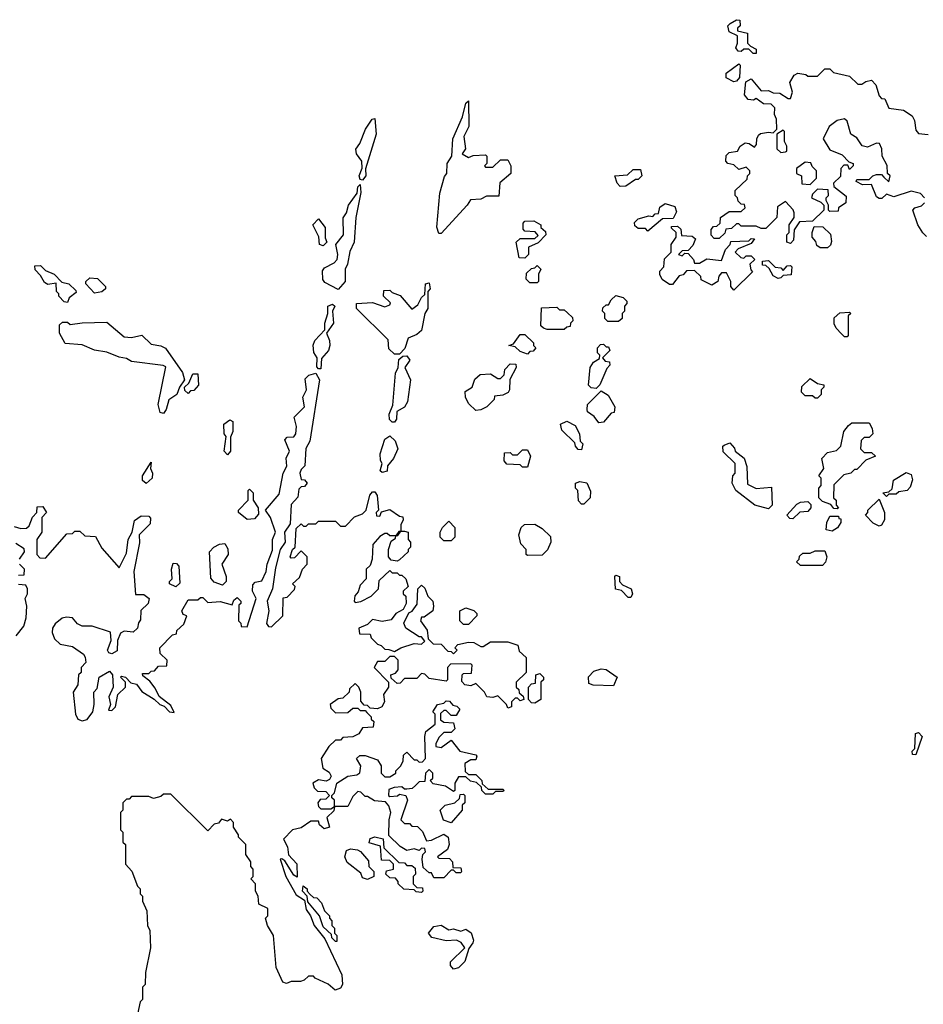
# Model space of a CAD drawing. Extents: x 2206940 to 2356632, y 511582 to 673215.
# Tile 15 of 228: x 2237430 to 2241105, y 544055 to 548060. Entities that reach past the tile are written whole.
import ezdxf

# ---------------------------------------------------------------- set-up
doc = ezdxf.new("R2010")
doc.units = 0

msp = doc.modelspace()

# ---------------------------------------------------------------- linework, layer by layer
at = {"layer": '0CON10XD'}
for points in [[(2240425, 547922.5), (2240413, 547923), (2240395, 547940), (2240375, 547940), (2240365, 547930), (2240351.7, 547931.7), (2240342.5, 547945), (2240350, 547965), (2240350, 547995), (2240315, 548010), (2240310, 548035), (2240320, 548045), (2240345, 548060), (2240358.3, 548058.3), (2240360, 548035), (2240350, 548025), (2240350, 548015), (2240390, 548005), (2240390, 547965), (2240401.7, 547951.7), (2240425, 547940), (2240425, 547922.5)], [(2241110, 547335), (2241093, 547353), (2241055, 547362.5), (2240985, 547340), (2240955, 547350), (2240937, 547333), (2240925, 547332.5), (2240915, 547340), (2240895, 547390), (2240858.3, 547388.3), (2240831.7, 547401.7), (2240835, 547410), (2240885, 547410), (2240900, 547425), (2240915, 547430), (2240935, 547430), (2240945, 547420), (2240965, 547400), (2240970, 547425), (2240960, 547435), (2240957.5, 547467.5), (2240937.5, 547505), (2240936.7, 547535), (2240926.4, 547556.4), (2240915, 547557.5), (2240878.3, 547541.7), (2240856.4, 547546.4), (2240835, 547580), (2240810, 547595), (2240795, 547647.5), (2240785, 547656.7), (2240755, 547650), (2240722.5, 547625), (2240697.5, 547575), (2240725, 547530), (2240775, 547510), (2240801.7, 547481.7), (2240820, 547475), (2240820, 547465), (2240805, 547450), (2240798.3, 547468.3), (2240781.7, 547468.3), (2240770, 547455), (2240768.3, 547421.7), (2240740, 547395), (2240741.7, 547381.7), (2240791.7, 547341.7), (2240790, 547315), (2240760, 547295), (2240758.3, 547281.7), (2240725, 547280), (2240720, 547285), (2240720, 547305), (2240710, 547325), (2240710, 547335), (2240720, 547345), (2240718.3, 547368.3), (2240675, 547370), (2240655, 547350), (2240650, 547335), (2240688.3, 547318.3), (2240700, 547305), (2240700, 547285), (2240655, 547240), (2240601.7, 547238.3), (2240580, 547205), (2240577, 547163), (2240565, 547150), (2240550, 547155), (2240550, 547185), (2240560, 547195), (2240560, 547225), (2240580, 547255), (2240580, 547275), (2240576.4, 547286.4), (2240545, 547320), (2240511.7, 547298.3), (2240510, 547255), (2240465, 547210), (2240445, 547210), (2240425, 547220), (2240365, 547220), (2240355, 547230), (2240345, 547230), (2240325, 547210), (2240301.7, 547208.3), (2240298.3, 547191.7), (2240275, 547170), (2240255, 547170), (2240243, 547183), (2240243, 547207), (2240251.7, 547218.3), (2240265, 547220), (2240278.3, 547231.7), (2240280, 547255), (2240315, 547280), (2240365, 547280), (2240380, 547295), (2240378.3, 547308.3), (2240365, 547310), (2240351.7, 547321.7), (2240350, 547335), (2240340, 547345), (2240340, 547365), (2240388.3, 547411.7), (2240390, 547425), (2240400, 547435), (2240400, 547445), (2240385, 547460), (2240355, 547450), (2240335, 547470), (2240310, 547475), (2240302.5, 547485), (2240303, 547507), (2240315, 547520), (2240350, 547525), (2240360, 547545), (2240380.7, 547559.3), (2240397, 547557), (2240418.3, 547541.7), (2240427, 547553), (2240427.5, 547575), (2240435, 547590), (2240443, 547597), (2240475, 547602.5), (2240495, 547600), (2240510, 547615), (2240507.5, 547655), (2240500, 547675), (2240501.7, 547701.7), (2240486.4, 547716.4), (2240455, 547717.5), (2240425, 547740), (2240415, 547732.5), (2240392.5, 547735), (2240377.5, 547755), (2240383.3, 547806.7), (2240405, 547820), (2240445, 547770), (2240475, 547772.5), (2240495, 547762.5), (2240521.7, 547761.7), (2240555, 547740), (2240565, 547740), (2240572.5, 547765), (2240562.5, 547805), (2240580, 547835), (2240595, 547842.5), (2240627, 547837), (2240635, 547830), (2240675, 547830), (2240705, 547860), (2240725, 547860), (2240740, 547845), (2240805, 547830), (2240838.3, 547798.3), (2240855, 547797.5), (2240871.2, 547808.8), (2240895, 547813.8), (2240912, 547795), (2240925, 547750), (2240935, 547740), (2240948.3, 547738.3), (2240965, 547700), (2241025, 547692.5), (2241059.3, 547669.3), (2241069.3, 547649.3), (2241075, 547610), (2241085, 547597.5), (2241125, 547593.3)], [(2240335, 547807.5), (2240303.6, 547823.6), (2240303, 547843), (2240355, 547880), (2240360, 547875), (2240357.5, 547825), (2240345, 547810), (2240335, 547807.5)], [(2239145, 547190), (2239135, 547190), (2239126.1, 547216.1), (2239139.2, 547355), (2239158, 547422), (2239167.5, 547435), (2239168.8, 547475), (2239187.5, 547505), (2239191.2, 547575), (2239231.2, 547665), (2239245, 547720), (2239255, 547730), (2239256.7, 547625), (2239236.7, 547585), (2239243.3, 547535), (2239230, 547515), (2239255, 547500), (2239275, 547507.5), (2239325, 547510), (2239330, 547505), (2239330, 547475), (2239320, 547465), (2239325, 547460), (2239355, 547460), (2239385, 547490), (2239415, 547490), (2239427.5, 547465), (2239427.5, 547435), (2239383, 547397), (2239378.3, 547341.7), (2239328.3, 547341.7), (2239305, 547330), (2239263, 547327), (2239250, 547305), (2239145, 547190)], [(2238825, 547407.5), (2238815, 547410), (2238811.2, 547425), (2238823.6, 547456.4), (2238821.2, 547485), (2238800, 547515), (2238797, 547533), (2238813.6, 547556.4), (2238836.2, 547615), (2238863.3, 547655), (2238875, 547657.5), (2238880, 547595), (2238837, 547453), (2238838, 547425), (2238825, 547407.5)], [(2240525, 547520), (2240545, 547522.5), (2240550, 547525), (2240550, 547545), (2240540, 547565), (2240540, 547605), (2240535, 547610), (2240510, 547595), (2240510, 547535), (2240525, 547520)], [(2239871.7, 547381.7), (2239860, 547395), (2239850, 547425), (2239901.7, 547428.3), (2239925, 547450), (2239955, 547450), (2239960, 547425), (2239945, 547410), (2239935, 547410), (2239895, 547382.5), (2239871.7, 547381.7)], [(2240645, 547390), (2240670, 547415), (2240670, 547445), (2240653, 547463), (2240648.3, 547478.3), (2240625, 547480), (2240590, 547455), (2240590, 547435), (2240610, 547425), (2240611.7, 547391.7), (2240645, 547390)], [(2238725, 546962.5), (2238670.7, 546990.7), (2238663.6, 547003.6), (2238661.7, 547038.3), (2238669.5, 547050.5), (2238708.8, 547071.2), (2238721.2, 547085), (2238723.8, 547105), (2238716.2, 547145), (2238747.5, 547185), (2238746.2, 547253.8), (2238760, 547275), (2238768, 547305), (2238802.5, 547355), (2238805, 547380), (2238815, 547390), (2238817, 547357), (2238798, 547255), (2238791.2, 547155), (2238772.7, 547117.3), (2238764.1, 547065.9), (2238754, 547045), (2238753.3, 546995), (2238725, 546962.5)], [(2239985, 547200), (2239975, 547210), (2239945, 547210), (2239931.7, 547221.7), (2239930, 547235), (2239945, 547250), (2239988.3, 547261.7), (2240005, 547260), (2240015, 547270), (2240028.3, 547271.7), (2240033, 547297), (2240055, 547312.5), (2240095, 547300), (2240101.7, 547278.3), (2240088.3, 547251.7), (2240045, 547250), (2239985, 547200)], [(2241118.3, 547178.3), (2241103, 547193), (2241083.3, 547225), (2241062.5, 547285), (2241070, 547295), (2241097, 547303), (2241110, 547315)], [(2238665, 547140), (2238650, 547145), (2238647, 547177), (2238622.5, 547225), (2238645, 547250), (2238672.5, 547215), (2238672.5, 547172.5), (2238680, 547155), (2238665, 547140)], [(2239485, 547090), (2239461.7, 547091.7), (2239450, 547155), (2239465, 547170), (2239525, 547170), (2239538.3, 547181.7), (2239527, 547197), (2239485, 547200), (2239478.3, 547208.3), (2239478.3, 547231.7), (2239485, 547240), (2239521.7, 547241.7), (2239550, 547225), (2239550, 547215), (2239568.3, 547198.3), (2239570, 547185), (2239538.3, 547151.7), (2239500, 547135), (2239500, 547105), (2239485, 547090)], [(2240335, 546960), (2240322.5, 546975), (2240322.5, 546995), (2240305, 547030), (2240285, 547030), (2240273, 547017), (2240270, 546995), (2240245, 546980), (2240201.7, 547001.7), (2240200, 547015), (2240175, 547040), (2240141.7, 547038.3), (2240128.3, 547021.7), (2240111.7, 547018.3), (2240085, 546982.5), (2240073, 546983), (2240043.6, 547003.6), (2240033, 547023), (2240033, 547037), (2240050, 547055), (2240053, 547087), (2240080, 547115), (2240080, 547145), (2240100, 547175), (2240100, 547195), (2240081.7, 547211.7), (2240081.7, 547218.3), (2240105, 547220), (2240118.3, 547208.3), (2240121.7, 547181.7), (2240165, 547180), (2240178.3, 547168.3), (2240168.3, 547141.7), (2240148.3, 547121.7), (2240125, 547120), (2240110, 547105), (2240125, 547100), (2240135, 547110), (2240148.3, 547108.3), (2240170, 547085), (2240175, 547070), (2240195, 547070), (2240225, 547087.5), (2240285, 547080), (2240300, 547125), (2240320, 547145), (2240321.7, 547158.3), (2240395, 547160), (2240405, 547170), (2240418.3, 547168.3), (2240405, 547150), (2240351.7, 547128.3), (2240340, 547115), (2240363, 547093), (2240375, 547090), (2240385, 547100), (2240405, 547100), (2240420, 547085), (2240400, 547065), (2240403, 547043), (2240410, 547035), (2240335, 546960)], [(2240715, 547132.5), (2240685, 547132.5), (2240671.7, 547141.7), (2240668.3, 547158.3), (2240652.5, 547175), (2240652.5, 547195), (2240661.7, 547218.3), (2240697, 547217), (2240727, 547187), (2240731.7, 547158.3), (2240727, 547143), (2240715, 547132.5)], [(2237625, 546910), (2237611.7, 546911.7), (2237590, 546935), (2237590, 546945), (2237580, 546955), (2237578.3, 546988.3), (2237545, 546982.5), (2237530.7, 546990.7), (2237515, 547020), (2237493, 547043), (2237491.7, 547058.3), (2237515, 547060), (2237535, 547040), (2237570, 547025), (2237601.7, 546991.7), (2237630, 546985), (2237658.3, 546958.3), (2237660, 546950), (2237631.7, 546928.3), (2237625, 546910)], [(2239535, 546990), (2239505, 546990), (2239490, 547005), (2239491.7, 547028.3), (2239511.7, 547048.3), (2239525, 547050), (2239535, 547060), (2239550, 547045), (2239540, 547025), (2239540, 546995), (2239535, 546990)], [(2240515, 547007.5), (2240495, 547017.5), (2240478.3, 547048.3), (2240465, 547060), (2240451.7, 547061.7), (2240451.7, 547078.3), (2240475, 547080), (2240503, 547053), (2240525, 547050), (2240535, 547040), (2240551.7, 547058.3), (2240565, 547060), (2240570, 547055), (2240568.3, 547021.7), (2240535, 547020), (2240525, 547010), (2240515, 547007.5)], [(2237735, 546947.5), (2237700, 546985), (2237700, 546995), (2237715, 547010), (2237747, 547007), (2237780, 546975), (2237780, 546965), (2237765, 546952.5), (2237735, 546947.5)], [(2238975, 546700), (2238955, 546700), (2238931.7, 546721.7), (2238928.3, 546758.3), (2238800, 546885), (2238800, 546905), (2238865, 546910), (2238915, 546892.5), (2238935, 546900), (2238938.3, 546908.3), (2238910, 546935), (2238911.7, 546958.3), (2238935, 546960), (2238945, 546950), (2238978.3, 546938.3), (2239025, 546882.5), (2239049.3, 546900.7), (2239065, 546930), (2239078.3, 546941.7), (2239080, 546985), (2239095, 546990), (2239100, 546965), (2239090, 546955), (2239090, 546885), (2239077.5, 546865), (2239063.8, 546796.2), (2239045, 546780), (2239010, 546765), (2238997, 546723), (2238975, 546700)], [(2239821.7, 546831.7), (2239810, 546845), (2239810, 546865), (2239800, 546875), (2239801.7, 546888.3), (2239815, 546900), (2239825, 546900), (2239835, 546920), (2239855, 546937.5), (2239885, 546930), (2239900, 546915), (2239900, 546905), (2239890, 546895), (2239890, 546875), (2239880, 546865), (2239880, 546845), (2239865, 546832.5), (2239821.7, 546831.7)], [(2238655, 546640), (2238645, 546640), (2238638.3, 546648.3), (2238640, 546685), (2238625.9, 546705.9), (2238623.6, 546736.4), (2238630, 546755), (2238671.7, 546798.3), (2238671.2, 546825), (2238683.8, 546865), (2238683.3, 546895), (2238703, 546903), (2238712.5, 546895), (2238702.5, 546875), (2238706.2, 546825), (2238677.5, 546785), (2238690, 546755), (2238691.2, 546735), (2238686.1, 546713.9), (2238658.3, 546681.7), (2238655, 546640)], [(2239645, 546800), (2239575, 546800), (2239560, 546805), (2239550, 546815), (2239551.7, 546888.3), (2239615, 546890), (2239625, 546880), (2239645, 546880), (2239658.3, 546868.3), (2239678.3, 546848.3), (2239680, 546835), (2239670, 546825), (2239668.3, 546811.7), (2239655, 546810), (2239645, 546800)], [(2240795, 546770), (2240785, 546770), (2240771.7, 546781.7), (2240750, 546805), (2240743, 546823), (2240743, 546847), (2240765, 546867.5), (2240805, 546870), (2240810, 546865), (2240800, 546855), (2240800, 546775), (2240795, 546770)], [(2238015, 546457.5), (2238001.7, 546461.7), (2237994, 546495), (2238025, 546647.5), (2238013.6, 546653.6), (2237885, 546670), (2237865, 546682.5), (2237835, 546686.7), (2237785, 546707.5), (2237735, 546716), (2237685, 546738), (2237615, 546743.3), (2237592.5, 546785), (2237591.7, 546818.3), (2237605, 546830), (2237625, 546830), (2237635, 546820), (2237685, 546827.5), (2237785, 546830), (2237855, 546770), (2237885, 546766.7), (2237927, 546777), (2237965, 546740), (2238005, 546733.8), (2238023.9, 546723.9), (2238092.5, 546625), (2238100, 546595), (2238080, 546565), (2238070, 546535), (2238036.4, 546513.6), (2238025.9, 546474.1), (2238015, 546457.5)], [(2239495, 546700), (2239465, 546710), (2239445, 546730), (2239420, 546735), (2239438.3, 546741.7), (2239465, 546780), (2239485, 546780), (2239520, 546745), (2239520, 546735), (2239530, 546725), (2239518.3, 546711.7), (2239505, 546710), (2239495, 546700)], [(2239775, 546560), (2239755, 546562.5), (2239743, 546573), (2239750, 546645), (2239763.6, 546666.4), (2239788.3, 546681.7), (2239790, 546695), (2239780, 546705), (2239780, 546725), (2239791.7, 546738.3), (2239805, 546740), (2239815, 546730), (2239825, 546730), (2239830, 546715), (2239800, 546685), (2239811.7, 546671.7), (2239828.3, 546668.3), (2239830, 546655), (2239818.3, 546641.7), (2239790, 546575), (2239775, 546560)], [(2238955, 546422.5), (2238945, 546422.5), (2238933.9, 546433.9), (2238933.3, 546455), (2238948, 546492), (2238958.3, 546621.7), (2238970, 546645), (2238971.7, 546678.3), (2238988.3, 546691.7), (2239005, 546692.5), (2239016.7, 546675), (2238996.2, 546645), (2239020, 546595), (2239008, 546505), (2238995.8, 546484.2), (2238963.6, 546466.4), (2238963.3, 546435), (2238955, 546422.5)], [(2239285, 546470), (2239257, 546497), (2239243.6, 546523.6), (2239241.7, 546548.3), (2239270, 546565), (2239281.7, 546598.3), (2239303, 546617), (2239345, 546620), (2239375, 546600), (2239385, 546600), (2239400, 546615), (2239403, 546637), (2239425, 546660), (2239448.3, 546658.3), (2239450, 546645), (2239423, 546597), (2239422.5, 546555), (2239416.4, 546543.6), (2239395, 546532.5), (2239361.7, 546528.3), (2239360, 546515), (2239330, 546485), (2239305, 546472.5), (2239285, 546470)], [(2237408.3, 545998.3), (2237435, 545990), (2237458.3, 545991.7), (2237468.3, 546001.7), (2237483, 546037), (2237500, 546055), (2237501.7, 546078.3), (2237525, 546080), (2237540, 546055), (2237520, 546035), (2237520, 545975), (2237500, 545945), (2237500, 545885), (2237511.7, 545871.7), (2237535, 545870), (2237621.7, 545968.3), (2237645, 545970), (2237655, 545980), (2237675, 545980), (2237695, 545960), (2237738.3, 545958.3), (2237765, 545910), (2237835, 545830), (2237865, 545890), (2237872, 545945), (2237887.5, 545975), (2237897.3, 546022.7), (2237925, 546042.5), (2237955, 546040), (2237962.5, 546032.5), (2237960.7, 546009.3), (2237916.7, 545965), (2237917.7, 545932.3), (2237894.2, 545815.8), (2237901.7, 545721.7), (2237935, 545722.5), (2237956.7, 545705), (2237952.5, 545685), (2237923, 545657), (2237921.7, 545618.3), (2237913, 545607), (2237910, 545585), (2237891.7, 545568.3), (2237855, 545572.5), (2237840, 545565), (2237827.5, 545535), (2237827, 545493), (2237805, 545480), (2237792.5, 545485), (2237787.5, 545495), (2237802.5, 545535), (2237799.3, 545569.3), (2237725, 545592.5), (2237685, 545592.5), (2237665, 545602.5), (2237645, 545627.5), (2237620.7, 545629.3), (2237602.5, 545625), (2237575, 545602.5), (2237563.3, 545585), (2237563, 545567), (2237571.7, 545541.7), (2237595, 545520), (2237645, 545510), (2237689.3, 545479.3), (2237697, 545467), (2237700, 545445), (2237680, 545425), (2237680, 545405), (2237670, 545395), (2237667.5, 545355), (2237647.5, 545325), (2237657.5, 545235), (2237667.5, 545215), (2237685, 545207.5), (2237705, 545213.3), (2237728, 545245), (2237733.8, 545275), (2237732.5, 545325), (2237745, 545340), (2237753.8, 545385), (2237795, 545410), (2237807.5, 545395), (2237810, 545345), (2237792.5, 545305), (2237800, 545275), (2237791.7, 545251.7), (2237805, 545250), (2237820, 545265), (2237830, 545315), (2237860, 545345), (2237860, 545365), (2237840, 545385), (2237845, 545390), (2237860, 545385), (2237883, 545363), (2237905, 545357.5), (2237927, 545327), (2237976.7, 545296.7), (2238000, 545275), (2238018.3, 545268.3), (2238040, 545245), (2238058.3, 545241.7), (2238045, 545270), (2237997, 545307), (2237980.7, 545340.7), (2237959.3, 545369.3), (2237931.7, 545391.7), (2237930, 545400), (2237955, 545400), (2237965, 545410), (2237978.3, 545411.7), (2237995, 545430), (2238028.3, 545431.7), (2238030, 545455), (2238001.7, 545481.7), (2238000, 545505), (2238051.7, 545558.3), (2238068.3, 545561.7), (2238070, 545575), (2238098.3, 545601.7), (2238110, 545635), (2238095, 545640), (2238090, 545655), (2238115, 545700), (2238155, 545700), (2238165, 545710), (2238175, 545710), (2238195, 545690), (2238245, 545693.3), (2238295, 545680), (2238301.7, 545698.3), (2238315, 545710), (2238330, 545695), (2238330, 545685), (2238321.7, 545678.3), (2238320, 545615), (2238330, 545605), (2238331.7, 545591.7), (2238355, 545590), (2238392.5, 545705), (2238377.5, 545735), (2238378.3, 545761.7), (2238388.3, 545771.7), (2238415, 545777.5), (2238433.3, 545815), (2238436.2, 545845), (2238458.3, 545901.7), (2238458.8, 545945), (2238470, 545975), (2238450, 546035), (2238430, 546065), (2238485, 546130), (2238502.5, 546215), (2238516.4, 546243.6), (2238513.6, 546276.4), (2238527.5, 546305), (2238508.3, 546351.7), (2238518.3, 546361.7), (2238545, 546363.8), (2238553.8, 546375), (2238555.7, 546405), (2238546.4, 546443.6), (2238589.2, 546485), (2238581.2, 546525), (2238596.7, 546555), (2238590.7, 546599.3), (2238606.4, 546613.6), (2238635, 546622.5), (2238650, 546595), (2238610, 546345), (2238593.6, 546316.4), (2238590, 546245), (2238575, 546230), (2238570, 546215), (2238575, 546190), (2238588.3, 546188.3), (2238600, 546175), (2238588.3, 546161.7), (2238575, 546160), (2238565, 546150), (2238561.7, 546118.3), (2238535, 546087.5), (2238530, 546010), (2238507.5, 545975), (2238510, 545935), (2238490, 545905), (2238470.7, 545830.7)], [(2238115, 546540), (2238101.7, 546551.7), (2238100, 546565), (2238118.3, 546581.7), (2238135, 546620), (2238155, 546620), (2238157, 546573), (2238138.3, 546551.7), (2238125, 546550), (2238115, 546540)], [(2240675, 546520), (2240665, 546520), (2240655, 546530), (2240625, 546530), (2240610, 546545), (2240611.7, 546568.3), (2240645, 546600), (2240675, 546580), (2240700, 546575), (2240700, 546565), (2240690, 546555), (2240690, 546535), (2240675, 546520)], [(2239785, 546420), (2239766.4, 546446.4), (2239740, 546465), (2239737.5, 546475), (2239740, 546495), (2239795, 546550), (2239823, 546533), (2239850, 546485), (2239848.3, 546461.7), (2239835, 546460), (2239805, 546422.5), (2239785, 546420)], [(2238275, 546290), (2238262.5, 546305), (2238270, 546365), (2238262.5, 546375), (2238260, 546415), (2238285, 546432.5), (2238297.5, 546425), (2238297.5, 546385), (2238288.3, 546361.7), (2238287.5, 546305), (2238275, 546290)], [(2239715, 546310), (2239701.7, 546311.7), (2239690, 546325), (2239688.3, 546338.3), (2239635, 546390), (2239630, 546415), (2239655, 546427.5), (2239689.3, 546409.3), (2239707.5, 546375), (2239710, 546345), (2239720, 546335), (2239715, 546310)], [(2240755, 546070), (2240741.7, 546071.7), (2240728.3, 546088.3), (2240695, 546100), (2240680, 546115), (2240680, 546155), (2240690, 546165), (2240690, 546195), (2240680, 546205), (2240700, 546235), (2240692.5, 546275), (2240715, 546300), (2240751.7, 546308.3), (2240770, 546325), (2240782.5, 546385), (2240800.7, 546409.3), (2240815, 546420), (2240885, 546420), (2240897, 546397), (2240900, 546375), (2240885, 546360), (2240865, 546360), (2240851.7, 546348.3), (2240850, 546315), (2240865, 546300), (2240895, 546300), (2240910, 546285), (2240871.7, 546268.3), (2240835, 546230), (2240825, 546230), (2240810, 546215), (2240781.7, 546208.3), (2240741.7, 546168.3), (2240740, 546115), (2240750, 546105), (2240750, 546085), (2240760, 546075), (2240755, 546070)], [(2238905, 546218.8), (2238896.7, 546225), (2238903.8, 546255), (2238897.1, 546267.1), (2238895.8, 546294.2), (2238915.8, 546354.2), (2238935, 546367.5), (2238957.5, 546347.5), (2238967.5, 546315), (2238950, 546275), (2238926.7, 546245), (2238925, 546224), (2238905, 546218.8)], [(2240475, 546070), (2240420, 546085), (2240342.5, 546145), (2240327.5, 546175), (2240330, 546205), (2240340, 546215), (2240340, 546255), (2240291.7, 546301.7), (2240290, 546325), (2240295, 546330), (2240318.3, 546338.3), (2240337, 546317), (2240340, 546305), (2240376.1, 546276.1), (2240387, 546243), (2240390.7, 546170.7), (2240425, 546153.3), (2240488.3, 546158.3), (2240490, 546085), (2240475, 546070)], [(2239495, 546240), (2239475, 546240), (2239465, 546250), (2239411.7, 546251.7), (2239400, 546265), (2239401.7, 546298.3), (2239425, 546300), (2239435, 546290), (2239455, 546290), (2239475, 546310), (2239495, 546310), (2239507.5, 546285), (2239495, 546240)], [(2237945, 546173.8), (2237930, 546185), (2237930, 546205), (2237965, 546260), (2237962.5, 546235), (2237970, 546215), (2237969.2, 546195), (2237945, 546173.8)], [(2240955, 546120), (2240940, 546135), (2240965, 546140), (2240978.3, 546151.7), (2240983.6, 546186.4), (2241035, 546217.5), (2241055, 546210), (2241061.7, 546188.3), (2241051.7, 546158.3), (2241040, 546145), (2241005, 546140), (2240995, 546130), (2240965, 546130), (2240955, 546120)], [(2239725, 546090), (2239715, 546090), (2239703, 546103), (2239700, 546145), (2239690, 546155), (2239690, 546175), (2239708.3, 546181.7), (2239736.4, 546176.4), (2239751.7, 546141.7), (2239750, 546115), (2239725, 546090)], [(2238470.7, 545830.7), (2238458.8, 545745), (2238436.7, 545695), (2238444, 545655), (2238433.6, 545603.6), (2238441.7, 545591.7), (2238455, 545590), (2238500, 545635), (2238501.7, 545708.3), (2238518.3, 545711.7), (2238548.3, 545741.7), (2238550, 545755), (2238540, 545765), (2238568.3, 545791.7), (2238580, 545825), (2238600, 545845), (2238600, 545875), (2238575, 545900), (2238548.3, 545871.7), (2238535, 545870), (2238530, 545875), (2238540, 545905), (2238550, 545915), (2238555, 545990), (2238575, 546010), (2238585, 546000), (2238595, 546000), (2238605, 546010), (2238635, 546010), (2238645, 546020), (2238715, 546020), (2238735, 546000), (2238755, 546000), (2238791.7, 546038.3), (2238825, 546050), (2238840, 546065), (2238854.1, 546125.9), (2238865, 546140), (2238875, 546140), (2238883.8, 546125), (2238890, 546065), (2238880, 546055), (2238881.7, 546041.7), (2238895, 546040), (2238901.7, 546058.3), (2238935, 546067.5), (2238975, 546040), (2238988.3, 546038.3), (2238990, 546025), (2238980, 546005), (2238980, 545980), (2238971.7, 545978.3), (2238960, 545960), (2238935, 545960), (2238925, 545970), (2238915, 545970), (2238895, 545957.5), (2238866.7, 545925), (2238863.3, 545865), (2238855, 545840), (2238840, 545825), (2238840, 545785), (2238815, 545760), (2238807, 545733), (2238793, 545717), (2238790, 545695), (2238795, 545690), (2238817, 545693), (2238860, 545715), (2238890, 545745), (2238891.7, 545778.3), (2238935, 545820), (2238945, 545810), (2238965, 545810), (2238975, 545800), (2238985, 545800), (2239000, 545785), (2239010, 545755), (2238990, 545735), (2238990, 545725), (2239000, 545715), (2239002.5, 545685), (2238989.3, 545660.7), (2238960, 545645), (2238941.7, 545618.3), (2238905, 545612.5), (2238865, 545620), (2238845, 545600), (2238810, 545585), (2238811.7, 545561.7), (2238855, 545560), (2238860, 545545), (2238885, 545520), (2238900, 545515), (2238915, 545500), (2238931.7, 545498.3), (2238955, 545490), (2238980, 545505), (2239035, 545522.5), (2239065, 545520), (2239078.3, 545531.7), (2239065, 545550), (2239055, 545550), (2239000, 545585), (2238992.5, 545605), (2239013.3, 545646.7), (2239026.4, 545653.6), (2239047, 545683), (2239050, 545745), (2239065, 545760), (2239078.3, 545748.3), (2239090, 545715), (2239110, 545695), (2239112.5, 545675), (2239110, 545655), (2239075, 545630), (2239065, 545630), (2239060, 545615), (2239087, 545577), (2239091.7, 545541.7), (2239111.7, 545521.7), (2239145, 545520), (2239171.7, 545491.7), (2239185, 545490), (2239195, 545480), (2239210, 545495), (2239200, 545505), (2239211.7, 545518.3), (2239255, 545527.5), (2239277, 545527), (2239305, 545510), (2239315, 545510), (2239345, 545530), (2239415, 545530), (2239456.4, 545516.4), (2239461.7, 545491.7), (2239490, 545465), (2239490, 545405), (2239450, 545365), (2239450, 545345), (2239460, 545335), (2239461.7, 545321.7), (2239478.3, 545308.3), (2239480, 545295), (2239465, 545290), (2239455, 545300), (2239445, 545300), (2239430, 545285), (2239430, 545265), (2239415, 545260), (2239410, 545275), (2239375, 545310), (2239355, 545302.5), (2239330, 545305), (2239320, 545325), (2239285, 545360), (2239265, 545350), (2239240, 545355), (2239228.3, 545368.3), (2239230, 545395), (2239235, 545400), (2239268.3, 545401.7), (2239270, 545435), (2239265, 545440), (2239181.7, 545438.3), (2239170, 545425), (2239170, 545375), (2239165, 545370), (2239095, 545380), (2239078.3, 545398.3), (2239065, 545400), (2239045, 545380), (2238995, 545380), (2238978.3, 545361.7), (2238965, 545360), (2238941.7, 545381.7), (2238940, 545395), (2238958.3, 545401.7), (2238970, 545415), (2238970, 545455), (2238955, 545470), (2238935, 545470), (2238915, 545450), (2238885, 545450), (2238872.5, 545425), (2238930, 545365), (2238930, 545345), (2238910, 545315), (2238913.3, 545285), (2238902.5, 545265), (2238885, 545257.5), (2238855, 545260), (2238845, 545270), (2238831.7, 545271.7), (2238818.3, 545288.3), (2238817.5, 545325), (2238810, 545345), (2238795, 545360), (2238771.7, 545338.3), (2238770, 545325), (2238745, 545300), (2238725, 545297.5), (2238692.5, 545275), (2238695, 545260), (2238715, 545240), (2238765, 545242.5), (2238785, 545260), (2238805, 545260), (2238815, 545250), (2238835, 545250), (2238841.7, 545241.7), (2238860, 545225), (2238860, 545215), (2238870, 545205), (2238868.3, 545181.7), (2238825, 545180), (2238810, 545155), (2238785, 545142.5), (2238745, 545140), (2238735, 545130), (2238715, 545130), (2238687, 545103), (2238656.7, 545055), (2238662.5, 545015), (2238689.3, 544999.3), (2238697, 544983), (2238690, 544970), (2238677, 544963), (2238645, 544967.5), (2238622.5, 544955), (2238627.5, 544935), (2238641.7, 544921.7), (2238675, 544920), (2238690, 544905), (2238675, 544890), (2238651.7, 544888.3), (2238642.5, 544875), (2238645, 544860), (2238655, 544850), (2238695, 544850), (2238710, 544860), (2238708.3, 544841.7), (2238680, 544815), (2238690, 544775), (2238668.3, 544768.3), (2238650, 544785), (2238645, 544800), (2238615, 544800), (2238575, 544772.5), (2238540, 544765), (2238503, 544727), (2238520, 544695), (2238523, 544663), (2238557, 544627), (2238558.3, 544571.7), (2238545, 544580), (2238508.3, 544638.3), (2238497, 544647), (2238490, 544645), (2238513.3, 544575), (2238555, 544500), (2238588.3, 544478.3), (2238595, 544440), (2238612.5, 544415), (2238627.5, 544375), (2238670.7, 544320.7), (2238740, 544175), (2238742.5, 544135), (2238735, 544120), (2238713, 544113), (2238685, 544137.5), (2238631.7, 544161.7), (2238625, 544170), (2238605, 544170), (2238587, 544153), (2238571.7, 544148.3), (2238535, 544147.5), (2238515, 544140), (2238500, 544145), (2238473.3, 544205), (2238462.5, 544335), (2238437.5, 544375), (2238430, 544405), (2238440, 544415), (2238440, 544445), (2238403, 544463), (2238400, 544495), (2238390, 544515), (2238390, 544545), (2238370, 544565), (2238380, 544575), (2238380, 544605), (2238370, 544615), (2238370, 544635), (2238350, 544665), (2238350, 544705), (2238320, 544735), (2238320, 544745), (2238300, 544775), (2238300, 544795), (2238288.3, 544808.3), (2238275, 544800), (2238251.7, 544808.3), (2238238.3, 544791.7), (2238221.7, 544788.3), (2238195, 544760), (2238045, 544910), (2238015, 544910), (2238005, 544900), (2237975, 544892.5), (2237955, 544900), (2237885, 544900), (2237875, 544890), (2237865, 544890), (2237850, 544875), (2237850, 544845), (2237840, 544835), (2237840, 544765), (2237850, 544755), (2237850, 544715), (2237860, 544705), (2237860, 544625), (2237887, 544597), (2237910, 544535), (2237920, 544525), (2237920, 544505), (2237930, 544495), (2237930, 544475), (2237947.5, 544435), (2237950, 544375), (2237960, 544355), (2237962.5, 544285), (2237942.5, 544185), (2237940, 544135), (2237930, 544125), (2237930, 544075), (2237920, 544065), (2237910, 544015)], [(2238355, 546027.5), (2238320, 546055), (2238320, 546065), (2238360, 546105), (2238360, 546145), (2238365, 546150), (2238380, 546135), (2238380, 546105), (2238400, 546075), (2238401.7, 546048.3), (2238385, 546030), (2238355, 546027.5)], [(2240575, 546030), (2240561.7, 546031.7), (2240550, 546045), (2240590.7, 546089.3), (2240605, 546097.5), (2240635, 546100), (2240648.3, 546088.3), (2240647.5, 546075), (2240635, 546060), (2240603, 546057), (2240575, 546030)], [(2240925, 546000), (2240901.7, 546011.7), (2240870, 546045), (2240880, 546055), (2240880, 546065), (2240925, 546110), (2240946.7, 546055), (2240946.7, 546025), (2240935, 546003.3), (2240925, 546000)], [(2239185, 545940), (2239155, 545940), (2239140, 545955), (2239140, 545975), (2239150, 545995), (2239175, 546020), (2239200, 545995), (2239200, 545955), (2239185, 545940)], [(2239495, 545880), (2239490, 545885), (2239490, 545905), (2239468.3, 545928.3), (2239460, 545965), (2239470, 545995), (2239483, 546007), (2239525, 546007.5), (2239555, 545990), (2239588.3, 545958.3), (2239590, 545935), (2239577, 545903), (2239555, 545882.5), (2239495, 545880)], [(2240735, 545980), (2240710, 545985), (2240712.5, 546015), (2240725, 546040), (2240760, 546040), (2240761.7, 546031.7), (2240770, 546030), (2240770, 546015), (2240756.4, 545993.6), (2240735, 545980)], [(2238965, 545857.5), (2238941.7, 545861.7), (2238930, 545875), (2238930, 545905), (2238941.7, 545938.3), (2238958.3, 545951.7), (2238960, 545960), (2238968.3, 545961.7), (2238980, 545980), (2238995, 545980), (2239010, 545975), (2239010, 545945), (2239020, 545935), (2239020, 545915), (2239010, 545905), (2239010, 545895), (2238975, 545862.5), (2238965, 545857.5)], [(2237430, 545865), (2237450, 545895), (2237448.3, 545908.3), (2237415, 545930)], [(2238255, 545760), (2238221.7, 545771.7), (2238208.3, 545788.3), (2238202.5, 545895), (2238220, 545915), (2238243, 545927), (2238265, 545930), (2238277, 545907), (2238277.5, 545885), (2238252.5, 545845), (2238270, 545795), (2238270, 545775), (2238255, 545760)], [(2240695, 545840), (2240605, 545840), (2240590, 545855), (2240600, 545865), (2240601.7, 545878.3), (2240615, 545890), (2240645, 545890), (2240665, 545900), (2240705, 545900), (2240712.5, 545875), (2240707, 545853), (2240695, 545840)], [(2237425, 545800), (2237448.3, 545801.7), (2237450, 545825), (2237430, 545845)], [(2238065, 545752.5), (2238040, 545765), (2238040, 545775), (2238050, 545785), (2238047.5, 545825), (2238055, 545850), (2238068.3, 545848.3), (2238077.5, 545837.5), (2238081.7, 545768.3), (2238065, 545752.5)], [(2237416.4, 545553.6), (2237447, 545593), (2237457, 545627), (2237460, 545675), (2237452.5, 545705), (2237462.5, 545725), (2237462.5, 545745), (2237455, 545760), (2237425, 545762.5)], [(2239915, 545710), (2239905, 545710), (2239878.3, 545738.3), (2239853.3, 545743.3), (2239850, 545795), (2239855, 545800), (2239870, 545795), (2239870, 545775), (2239881.7, 545761.7), (2239917.5, 545745), (2239922.5, 545725), (2239915, 545710)], [(2239255, 545600), (2239235, 545600), (2239220, 545615), (2239220, 545655), (2239245, 545667.5), (2239277, 545657), (2239290, 545645), (2239290, 545635), (2239255, 545600)], [(2239845, 545350), (2239763, 545353), (2239745, 545360), (2239743, 545387), (2239765, 545410), (2239795, 545420), (2239815, 545417.5), (2239860, 545385), (2239845, 545350)], [(2239525, 545280), (2239511.7, 545281.7), (2239500, 545295), (2239500, 545345), (2239511.7, 545358.3), (2239528.3, 545361.7), (2239530, 545395), (2239545, 545400), (2239560, 545385), (2239560, 545375), (2239550, 545365), (2239550, 545295), (2239525, 545280)], [(2239155, 544570), (2239115, 544570), (2239105, 544590), (2239095, 544590), (2239071.7, 544611.7), (2239067.5, 544645), (2239070, 544665), (2239080, 544675), (2239078.3, 544688.3), (2239065, 544690), (2239055, 544680), (2239035, 544687.5), (2239005, 544680), (2238977, 544697), (2238931.7, 544741.7), (2238932.5, 544805), (2238940, 544835), (2238931.7, 544861.7), (2238918.3, 544878.3), (2238873, 544883), (2238845, 544900), (2238835, 544900), (2238818.3, 544918.3), (2238805, 544920), (2238785, 544900), (2238765, 544860), (2238710, 544860), (2238710, 544885), (2238700, 544895), (2238700, 544905), (2238710, 544915), (2238720, 544955), (2238765, 544982.5), (2238801.7, 544988.3), (2238813, 544997), (2238817.5, 545025), (2238800, 545055), (2238813, 545067), (2238835, 545067.5), (2238885, 545050), (2238900, 545025), (2238900, 544995), (2238915, 544980), (2238935, 544980), (2238960, 544995), (2238960, 545005), (2238980, 545025), (2238990, 545045), (2238991.7, 545068.3), (2239005, 545080), (2239035, 545050), (2239045, 545050), (2239055, 545040), (2239068.3, 545041.7), (2239080, 545055), (2239077.5, 545145), (2239082.5, 545165), (2239120, 545195), (2239120, 545235), (2239110, 545245), (2239130, 545275), (2239155, 545280), (2239165, 545290), (2239178.3, 545288.3), (2239191.7, 545271.7), (2239208.3, 545268.3), (2239220, 545255), (2239205, 545230), (2239185, 545230), (2239165, 545250), (2239155, 545250), (2239141.7, 545238.3), (2239141.7, 545211.7), (2239155, 545202.5), (2239195, 545200), (2239200, 545175), (2239185, 545160), (2239155, 545160), (2239135, 545140), (2239122.5, 545115), (2239123, 545103), (2239145, 545100), (2239185, 545130), (2239220, 545085), (2239285, 545070), (2239290, 545065), (2239285, 545050), (2239265, 545050), (2239240, 545035), (2239241.7, 545001.7), (2239255, 544990), (2239285, 544990), (2239310, 544965), (2239311.7, 544951.7), (2239335, 544930), (2239395, 544930), (2239400, 544925), (2239395, 544920), (2239365, 544920), (2239355, 544910), (2239325, 544910), (2239310, 544925), (2239308.3, 544938.3), (2239287.5, 544957.5), (2239263, 544963), (2239245, 544980), (2239215, 544980), (2239200, 544955), (2239200, 544925), (2239195, 544920), (2239161.7, 544941.7), (2239111.7, 544951.7), (2239100, 544965), (2239110, 544975), (2239110, 544995), (2239095, 545010), (2239080, 544995), (2239078.3, 544961.7), (2239055, 544960), (2239040, 544945), (2239027, 544933), (2239005, 544930), (2238995, 544930), (2238985, 544940), (2238953, 544937), (2238931.7, 544928.3), (2238930, 544905), (2238935, 544900), (2238967, 544903), (2238975, 544910), (2239000, 544905), (2239007.5, 544885), (2238980, 544805), (2238995, 544790), (2239015, 544790), (2239025, 544780), (2239048.3, 544778.3), (2239068.3, 544758.3), (2239085, 544720), (2239105, 544722.5), (2239155, 544747.5), (2239172.5, 544735), (2239177.5, 544705), (2239170, 544685), (2239130, 544655), (2239135, 544650), (2239178.3, 544648.3), (2239190, 544635), (2239191.7, 544611.7), (2239225, 544610), (2239227.5, 544595), (2239225, 544590), (2239205, 544590), (2239195, 544600), (2239185, 544600), (2239155, 544570)], [(2241075, 545070), (2241061.7, 545071.7), (2241060, 545085), (2241070, 545095), (2241073, 545157), (2241085, 545160), (2241100, 545145), (2241075, 545070)], [(2239185, 544792.5), (2239153.6, 544803.6), (2239140, 544845), (2239160, 544865), (2239200, 544875), (2239218.3, 544891.7), (2239221.7, 544908.3), (2239235, 544910), (2239240, 544905), (2239240, 544875), (2239230, 544865), (2239230, 544845), (2239185, 544792.5)], [(2239065, 544510), (2239043, 544513), (2239035, 544520), (2238993, 544523), (2238970, 544545), (2238970, 544555), (2238958.3, 544568.3), (2238935, 544570), (2238920, 544585), (2238922.5, 544597.5), (2238950, 544605), (2238950, 544625), (2238935, 544640), (2238901.7, 544641.7), (2238898.3, 544698.3), (2238851.7, 544711.7), (2238855, 544730), (2238875, 544736.7), (2238908.3, 544728.3), (2238911.7, 544691.7), (2238971.7, 544631.7), (2238995, 544630), (2239005, 544620), (2239025, 544620), (2239038.3, 544608.3), (2239040, 544585), (2239030, 544575), (2239030, 544545), (2239045, 544530), (2239068.3, 544528.3), (2239070, 544515), (2239065, 544510)], [(2238845, 544562.5), (2238825, 544570), (2238818.3, 544588.3), (2238761.7, 544631.7), (2238752.5, 544655), (2238760, 544680), (2238775, 544687.5), (2238803.6, 544683.6), (2238816.4, 544676.4), (2238848.3, 544638.3), (2238850, 544615), (2238870, 544595), (2238870, 544575), (2238845, 544562.5)], [(2238720, 544310), (2238715, 544310), (2238700, 544325), (2238698.3, 544338.3), (2238665, 544370), (2238650, 544415), (2238601.7, 544471.7), (2238600, 544495), (2238580, 544515), (2238583, 544537), (2238600, 544525), (2238600, 544515), (2238611.7, 544501.7), (2238625, 544490), (2238638.3, 544488.3), (2238658.3, 544468.3), (2238670, 544435), (2238690, 544415), (2238690, 544405), (2238700, 544395), (2238700, 544375), (2238710, 544365), (2238710, 544345), (2238720, 544335), (2238720, 544310)], [(2239195, 544197.5), (2239182.3, 544212.3), (2239182.7, 544227.3), (2239240, 544285), (2239225.9, 544305.9), (2239206.4, 544316.4), (2239165, 544313.8), (2239106.2, 544326.2), (2239093.3, 544345), (2239115, 544371.2), (2239145, 544377.5), (2239175, 544357.5), (2239195, 544362.5), (2239225, 544352.5), (2239245, 544360), (2239266.1, 544346.1), (2239275.9, 544315.9), (2239273.8, 544305), (2239257.5, 544282.5), (2239241.2, 544228.8), (2239215, 544203.8), (2239195, 544197.5)]]:
    msp.add_lwpolyline(points, dxfattribs=at)

doc.saveas('drawing.dxf')
